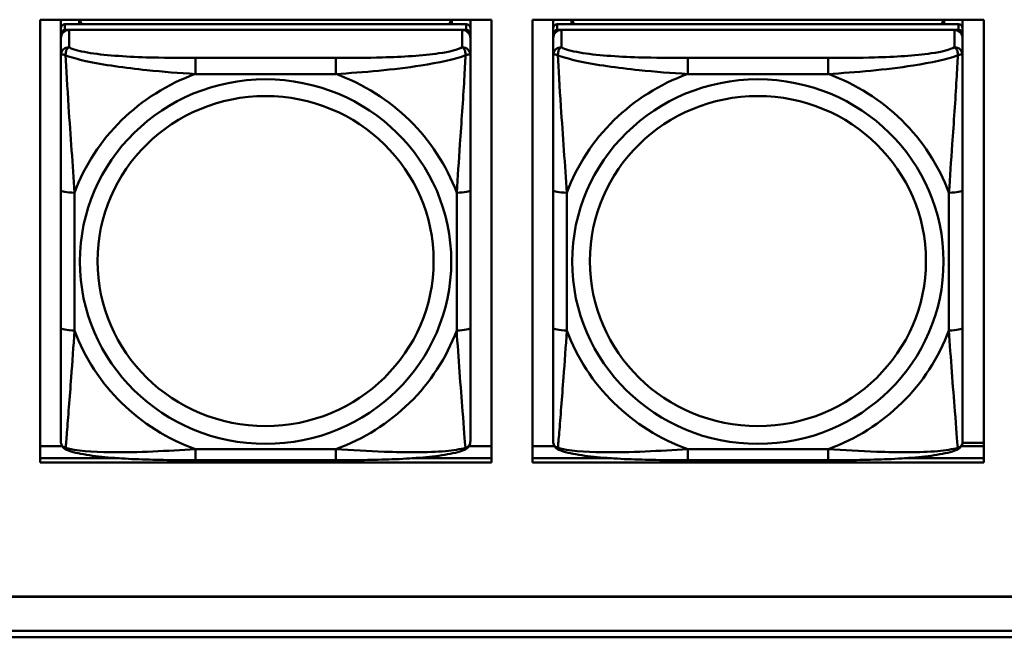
# Model space of a CAD drawing. Header units: inches. Extents: x 2.9 to 75, y -2.3 to 43.7.
# Tile 76 of 155: x 50.2 to 51.7, y 10.9 to 11.8. Entities that reach past the tile are written whole.
import ezdxf

# ---------------------------------------------------------------- set-up
doc = ezdxf.new("R2010")
doc.units = ezdxf.units.IN
doc.header["$MEASUREMENT"] = 0
doc.layers.add('Visible Edges(ROSSANSI)', color=7, linetype='Continuous', lineweight=50)
doc.layers.add('Visible Tangent Edges(ROSSANSI)', color=7, linetype='Continuous', lineweight=50)

msp = doc.modelspace()

# ---------------------------------------------------------------- linework, layer by layer
at = {"layer": 'Visible Edges(ROSSANSI)'}
for p, q in [((50.2624, 11.1789), (50.2624, 11.8176)), ((50.2624, 11.8176), (50.913, 11.8176)), ((50.292, 11.8052), (50.292, 11.8176)), ((50.3186, 11.811), (50.3186, 11.8176)), ((50.3224, 11.811), (50.3191, 11.8176)), ((50.8556, 11.8176), (50.8523, 11.811)), ((50.856, 11.8176), (50.856, 11.811)), ((50.8826, 11.8176), (50.8826, 11.8052)), ((50.913, 11.8176), (50.913, 11.1789)), ((50.9724, 11.1789), (50.9724, 11.8176)), ((50.9724, 11.8176), (51.623, 11.8176)), ((51.002, 11.8052), (51.002, 11.8176)), ((51.0286, 11.811), (51.0286, 11.8176)), ((51.0324, 11.811), (51.0291, 11.8176)), ((51.5656, 11.8176), (51.5623, 11.811)), ((51.566, 11.8176), (51.566, 11.811)), ((51.5926, 11.8176), (51.5926, 11.8052)), ((51.623, 11.8176), (51.623, 11.1789)), ((50.292, 11.8052), (50.292, 11.797)), ((50.8767, 11.811), (50.298, 11.811)), ((50.298, 11.8028), (50.8767, 11.8028)), ((50.8708, 11.8028), (50.3039, 11.8028)), ((50.8826, 11.797), (50.8826, 11.8052)), ((51.002, 11.8052), (51.002, 11.797)), ((51.5867, 11.811), (51.008, 11.811)), ((51.008, 11.8028), (51.5867, 11.8028)), ((51.5808, 11.8028), (51.0139, 11.8028)), ((51.5926, 11.797), (51.5926, 11.8052)), ((50.292, 11.7912), (50.292, 11.797)), ((50.292, 11.7912), (50.292, 11.7663)), ((50.8826, 11.797), (50.8826, 11.7912)), ((50.8826, 11.7663), (50.8826, 11.7912)), ((51.002, 11.7912), (51.002, 11.797)), ((51.002, 11.7912), (51.002, 11.7663)), ((51.5926, 11.797), (51.5926, 11.7912)), ((51.5926, 11.7663), (51.5926, 11.7912)), ((50.292, 11.5718), (50.292, 11.3732)), ((50.8826, 11.3732), (50.8826, 11.5718)), ((51.002, 11.5718), (51.002, 11.3732)), ((51.5926, 11.3732), (51.5926, 11.5718)), ((51.5924, 11.2074), (51.623, 11.2074)), ((50.2624, 11.2027), (50.2939, 11.2027)), ((50.8807, 11.2027), (50.913, 11.2027)), ((50.9724, 11.2027), (51.0039, 11.2027)), ((51.5907, 11.2027), (51.623, 11.2027)), ((50.2624, 11.185), (50.376, 11.185)), ((50.376, 11.185), (50.2624, 11.185)), ((50.913, 11.1789), (50.2624, 11.1789)), ((50.6885, 11.1822), (50.4862, 11.1822)), ((50.7987, 11.185), (50.913, 11.185)), ((50.913, 11.185), (50.7987, 11.185)), ((50.9724, 11.185), (51.086, 11.185)), ((51.086, 11.185), (50.9724, 11.185)), ((51.623, 11.1789), (50.9724, 11.1789)), ((51.3985, 11.1822), (51.1962, 11.1822)), ((51.5087, 11.185), (51.623, 11.185)), ((51.623, 11.185), (51.5087, 11.185)), ((35.8151, 10.9856), (53.1903, 10.9856)), ((53.1903, 10.9852), (35.8151, 10.9852)), ((35.8652, 10.9361), (53.2403, 10.9361)), ((53.2403, 10.9268), (35.8642, 10.9268))]:
    msp.add_line(p, q, dxfattribs=at)
for centre, major_axis, start_param, end_param in [((50.298, 11.8052), (-0.00591, 0), 4.712389, 6.283185), ((50.298, 11.797), (-0.00591, 0), 4.712389, 6.283185), ((50.3039, 11.7912), (-0.0118, 0), 4.712389, 6.283185), ((50.8708, 11.7912), (0.0118, 0), 0, 1.570796), ((50.8767, 11.8052), (0.00591, 0), 0, 1.570796), ((50.8767, 11.797), (0.00591, 0), 0, 1.570796), ((51.008, 11.8052), (-0.00591, 0), 4.712389, 6.283185), ((51.008, 11.797), (-0.00591, 0), 4.712389, 6.283185), ((51.0139, 11.7912), (-0.0118, 0), 4.712389, 6.283185), ((51.5808, 11.7912), (0.0118, 0), 0, 1.570796), ((51.5867, 11.8052), (0.00591, 0), 0, 1.570796), ((51.5867, 11.797), (0.00591, 0), 0, 1.570796)]:
    msp.add_ellipse(centre, major_axis=major_axis, ratio=0.981793, start_param=start_param, end_param=end_param, dxfattribs=at)
for points, knots in [([(50.292, 11.7663), (50.292, 11.7572), (50.292, 11.7419), (50.292, 11.7247), (50.292, 11.6983), (50.292, 11.668), (50.292, 11.6386), (50.292, 11.6162), (50.292, 11.5938), (50.292, 11.5718)], [-0.7968224, -0.7968224, -0.7968224, -0.7968224, -0.6514613, -0.6514613, -0.6514613, -0.427691, -0.427691, -0.427691, -0.2569517, -0.2569517, -0.2569517, -0.2569517]), ([(50.8826, 11.5718), (50.8826, 11.595), (50.8826, 11.6188), (50.8826, 11.6424), (50.8826, 11.6735), (50.8826, 11.7058), (50.8826, 11.7326), (50.8826, 11.7465), (50.8826, 11.7585), (50.8826, 11.7663)], [0.2569537, 0.2569537, 0.2569537, 0.2569537, 0.4371919, 0.4371919, 0.4371919, 0.6739428, 0.6739428, 0.6739428, 0.7963818, 0.7963818, 0.7963818, 0.7963818]), ([(51.002, 11.7663), (51.002, 11.7572), (51.002, 11.7419), (51.002, 11.7247), (51.002, 11.6983), (51.002, 11.668), (51.002, 11.6386), (51.002, 11.6162), (51.002, 11.5938), (51.002, 11.5718)], [-0.7968224, -0.7968224, -0.7968224, -0.7968224, -0.6514613, -0.6514613, -0.6514613, -0.427691, -0.427691, -0.427691, -0.2569517, -0.2569517, -0.2569517, -0.2569517]), ([(51.5926, 11.5718), (51.5926, 11.595), (51.5926, 11.6188), (51.5926, 11.6424), (51.5926, 11.6735), (51.5926, 11.7058), (51.5926, 11.7326), (51.5926, 11.7465), (51.5926, 11.7585), (51.5926, 11.7663)], [0.2569537, 0.2569537, 0.2569537, 0.2569537, 0.4371919, 0.4371919, 0.4371919, 0.6739428, 0.6739428, 0.6739428, 0.7963818, 0.7963818, 0.7963818, 0.7963818]), ([(50.292, 11.3732), (50.292, 11.35), (50.292, 11.3266), (50.292, 11.3044), (50.292, 11.2752), (50.292, 11.2469), (50.292, 11.2281), (50.292, 11.2183), (50.292, 11.2115), (50.292, 11.2097)], [0.2569537, 0.2569537, 0.2569537, 0.2569537, 0.4371919, 0.4371919, 0.4371919, 0.6739428, 0.6739428, 0.6739428, 0.7963818, 0.7963818, 0.7963818, 0.7963818]), ([(50.8826, 11.2097), (50.8826, 11.2118), (50.8826, 11.2211), (50.8826, 11.2338), (50.8826, 11.2534), (50.8826, 11.2803), (50.8826, 11.308), (50.8826, 11.3291), (50.8826, 11.3512), (50.8826, 11.3732)], [-0.7968224, -0.7968224, -0.7968224, -0.7968224, -0.6514613, -0.6514613, -0.6514613, -0.427691, -0.427691, -0.427691, -0.2569517, -0.2569517, -0.2569517, -0.2569517]), ([(51.002, 11.3732), (51.002, 11.35), (51.002, 11.3266), (51.002, 11.3044), (51.002, 11.2752), (51.002, 11.2469), (51.002, 11.2281), (51.002, 11.2183), (51.002, 11.2115), (51.002, 11.2097)], [0.2569537, 0.2569537, 0.2569537, 0.2569537, 0.4371919, 0.4371919, 0.4371919, 0.6739428, 0.6739428, 0.6739428, 0.7963818, 0.7963818, 0.7963818, 0.7963818]), ([(51.5926, 11.2097), (51.5926, 11.2118), (51.5926, 11.2211), (51.5926, 11.2338), (51.5926, 11.2534), (51.5926, 11.2803), (51.5926, 11.308), (51.5926, 11.3291), (51.5926, 11.3512), (51.5926, 11.3732)], [-0.7968224, -0.7968224, -0.7968224, -0.7968224, -0.6514613, -0.6514613, -0.6514613, -0.427691, -0.427691, -0.427691, -0.2569517, -0.2569517, -0.2569517, -0.2569517]), ([(50.3001, 11.1973), (50.299, 11.1978), (50.2979, 11.1984), (50.296, 11.2), (50.2951, 11.2009), (50.2937, 11.2029), (50.2932, 11.2039), (50.2925, 11.2058), (50.2923, 11.2066), (50.2921, 11.2083), (50.292, 11.209), (50.292, 11.2097)], [0.02510739, 0.02510739, 0.02510739, 0.02510739, 0.03073999, 0.03073999, 0.03637259, 0.03637259, 0.0420052, 0.0420052, 0.0476378, 0.0476378, 0.0532704, 0.0532704, 0.0532704, 0.0532704]), ([(50.8746, 11.1973), (50.8756, 11.1978), (50.8767, 11.1984), (50.8787, 11.2), (50.8795, 11.2009), (50.8809, 11.2029), (50.8814, 11.2039), (50.8821, 11.2058), (50.8823, 11.2066), (50.8826, 11.2083), (50.8826, 11.209), (50.8826, 11.2097)], [0.02510739, 0.02510739, 0.02510739, 0.02510739, 0.03073999, 0.03073999, 0.03637259, 0.03637259, 0.0420052, 0.0420052, 0.0476378, 0.0476378, 0.0532704, 0.0532704, 0.0532704, 0.0532704]), ([(51.0101, 11.1973), (51.009, 11.1978), (51.0079, 11.1984), (51.006, 11.2), (51.0051, 11.2009), (51.0037, 11.2029), (51.0032, 11.2039), (51.0025, 11.2058), (51.0023, 11.2066), (51.0021, 11.2083), (51.002, 11.209), (51.002, 11.2097)], [0.02510739, 0.02510739, 0.02510739, 0.02510739, 0.03073999, 0.03073999, 0.03637259, 0.03637259, 0.0420052, 0.0420052, 0.0476378, 0.0476378, 0.0532704, 0.0532704, 0.0532704, 0.0532704]), ([(51.5846, 11.1973), (51.5856, 11.1978), (51.5867, 11.1984), (51.5887, 11.2), (51.5895, 11.2009), (51.5909, 11.2029), (51.5914, 11.2039), (51.5921, 11.2058), (51.5923, 11.2066), (51.5926, 11.2083), (51.5926, 11.209), (51.5926, 11.2097)], [0.02510739, 0.02510739, 0.02510739, 0.02510739, 0.03073999, 0.03073999, 0.03637259, 0.03637259, 0.0420052, 0.0420052, 0.0476378, 0.0476378, 0.0532704, 0.0532704, 0.0532704, 0.0532704]), ([(50.4862, 11.1822), (50.4726, 11.1822), (50.459, 11.1823), (50.4317, 11.1827), (50.4181, 11.183), (50.3912, 11.184), (50.3779, 11.1848), (50.3523, 11.1869), (50.3401, 11.1882), (50.318, 11.1919), (50.3085, 11.1939), (50.3001, 11.1973)], [0.2569517, 0.2569517, 0.2569517, 0.2569517, 0.3597049, 0.3597049, 0.4624581, 0.4624581, 0.5652112, 0.5652112, 0.6679644, 0.6679644, 0.7707176, 0.7707176, 0.7707176, 0.7707176]), ([(50.8746, 11.1973), (50.8661, 11.1939), (50.8566, 11.1919), (50.8346, 11.1882), (50.8224, 11.1869), (50.7967, 11.1848), (50.7834, 11.184), (50.7566, 11.183), (50.743, 11.1827), (50.7157, 11.1823), (50.702, 11.1822), (50.6885, 11.1822)], [-0.7703505, -0.7703505, -0.7703505, -0.7703505, -0.6676711, -0.6676711, -0.5649918, -0.5649918, -0.4623124, -0.4623124, -0.3596331, -0.3596331, -0.2569537, -0.2569537, -0.2569537, -0.2569537]), ([(51.1962, 11.1822), (51.1826, 11.1822), (51.169, 11.1823), (51.1417, 11.1827), (51.1281, 11.183), (51.1012, 11.184), (51.0879, 11.1848), (51.0623, 11.1869), (51.0501, 11.1882), (51.028, 11.1919), (51.0185, 11.1939), (51.0101, 11.1973)], [0.2569517, 0.2569517, 0.2569517, 0.2569517, 0.3597049, 0.3597049, 0.4624581, 0.4624581, 0.5652112, 0.5652112, 0.6679644, 0.6679644, 0.7707176, 0.7707176, 0.7707176, 0.7707176]), ([(51.5846, 11.1973), (51.5761, 11.1939), (51.5666, 11.1919), (51.5446, 11.1882), (51.5324, 11.1869), (51.5067, 11.1848), (51.4934, 11.184), (51.4666, 11.183), (51.453, 11.1827), (51.4257, 11.1823), (51.412, 11.1822), (51.3985, 11.1822)], [-0.7703505, -0.7703505, -0.7703505, -0.7703505, -0.6676711, -0.6676711, -0.5649918, -0.5649918, -0.4623124, -0.4623124, -0.3596331, -0.3596331, -0.2569537, -0.2569537, -0.2569537, -0.2569537])]:
    msp.add_open_spline(points, degree=3, knots=knots, dxfattribs=at)
at = {"layer": 'Visible Tangent Edges(ROSSANSI)'}
for p, q in [((50.298, 11.8028), (50.298, 11.811)), ((50.3039, 11.7779), (50.3039, 11.8028)), ((50.8708, 11.8028), (50.8708, 11.7779)), ((50.8767, 11.811), (50.8767, 11.8028)), ((51.008, 11.8028), (51.008, 11.811)), ((51.0139, 11.7779), (51.0139, 11.8028)), ((51.5808, 11.8028), (51.5808, 11.7779)), ((51.5867, 11.811), (51.5867, 11.8028)), ((50.4862, 11.7624), (50.4862, 11.7393)), ((50.6885, 11.7624), (50.4862, 11.7624)), ((50.6885, 11.7624), (50.6885, 11.7393)), ((51.1962, 11.7624), (51.1962, 11.7393)), ((51.3985, 11.7624), (51.1962, 11.7624)), ((51.3985, 11.7624), (51.3985, 11.7393)), ((50.4862, 11.7393), (50.6885, 11.7393)), ((51.1962, 11.7393), (51.3985, 11.7393)), ((50.3117, 11.3694), (50.3117, 11.5681)), ((50.8629, 11.5681), (50.8629, 11.3694)), ((51.0217, 11.3694), (51.0217, 11.5681)), ((51.5729, 11.5681), (51.5729, 11.3694)), ((50.6885, 11.1982), (50.4862, 11.1982)), ((50.4862, 11.1822), (50.4862, 11.1982)), ((50.6885, 11.1822), (50.6885, 11.1982)), ((51.3985, 11.1982), (51.1962, 11.1982)), ((51.1962, 11.1822), (51.1962, 11.1982)), ((51.3985, 11.1822), (51.3985, 11.1982))]:
    msp.add_line(p, q, dxfattribs=at)
for centre, major_axis, ratio, start_param, end_param in [((50.3039, 11.7663), (-0.0118, 0), 0.981793, 4.712389, 6.283185), ((50.8708, 11.7663), (0.0118, 0), 0.981793, 0, 1.570796), ((51.0139, 11.7663), (-0.0118, 0), 0.981793, 4.712389, 6.283185), ((51.5808, 11.7663), (0.0118, 0), 0.981793, 0, 1.570796), ((50.5873, 11.4687), (-0.2936, 0), 0.981793, 5.064156, 5.931419), ((50.5873, 11.4687), (0.2936, 0), 0.981793, 0.351767, 1.21903), ((51.2973, 11.4687), (-0.2936, 0), 0.981793, 5.064156, 5.931419), ((51.2973, 11.4687), (0.2936, 0), 0.981793, 0.351767, 1.21903), ((50.3117, 11.5718), (-0.0197, 0), 0.189952, 0, 1.570796), ((50.8629, 11.5718), (0.0197, 0), 0.189952, 4.712389, 6.283185), ((51.0217, 11.5718), (-0.0197, 0), 0.189952, 0, 1.570796), ((51.5729, 11.5718), (0.0197, 0), 0.189952, 4.712389, 6.283185), ((50.3117, 11.3732), (-0.0197, 0), 0.189952, 0, 1.570796), ((50.5873, 11.4687), (-0.2936, 0), 0.981793, 0.351767, 1.21903), ((50.5873, 11.4687), (0.2936, 0), 0.981793, 5.064156, 5.931419), ((50.8629, 11.3732), (0.0197, 0), 0.189952, 4.712389, 6.283185), ((51.0217, 11.3732), (-0.0197, 0), 0.189952, 0, 1.570796), ((51.2973, 11.4687), (-0.2936, 0), 0.981793, 0.351767, 1.21903), ((51.2973, 11.4687), (0.2936, 0), 0.981793, 5.064156, 5.931419), ((51.5729, 11.3732), (0.0197, 0), 0.189952, 4.712389, 6.283185)]:
    msp.add_ellipse(centre, major_axis=major_axis, ratio=ratio, start_param=start_param, end_param=end_param, dxfattribs=at)
for centre, major_axis in [((50.5873, 11.4687), (-0.2678, 0)), ((51.2973, 11.4687), (-0.2678, 0)), ((50.5873, 11.4695), (-0.2424, 0)), ((51.2973, 11.4695), (-0.2424, 0))]:
    msp.add_ellipse(centre, major_axis=major_axis, ratio=0.981793, dxfattribs=at)
for points, knots in [([(50.2989, 11.7663), (50.2989, 11.7674), (50.2989, 11.7685), (50.2992, 11.7705), (50.2994, 11.7715), (50.2998, 11.7729), (50.3, 11.7734), (50.3003, 11.7741), (50.3004, 11.7744), (50.3008, 11.7749), (50.301, 11.7753), (50.3015, 11.776), (50.3019, 11.7765), (50.3028, 11.7772), (50.3033, 11.7776), (50.3039, 11.7779)], [-0.00023197, -0.00023197, -0.00023197, -0.00023197, 0.00913095, 0.00913095, 0.01983142, 0.01983142, 0.02651922, 0.02651922, 0.02986312, 0.02986312, 0.03521335, 0.03521335, 0.04377373, 0.04377373, 0.0532704, 0.0532704, 0.0532704, 0.0532704]), ([(50.4862, 11.7624), (50.4625, 11.7624), (50.4385, 11.7626), (50.4152, 11.7633), (50.3845, 11.7643), (50.3536, 11.7663), (50.3304, 11.7703), (50.3183, 11.7723), (50.3087, 11.7749), (50.3039, 11.7779)], [0.2569537, 0.2569537, 0.2569537, 0.2569537, 0.4371919, 0.4371919, 0.4371919, 0.6739428, 0.6739428, 0.6739428, 0.7963818, 0.7963818, 0.7963818, 0.7963818]), ([(50.8708, 11.7779), (50.8651, 11.7744), (50.8526, 11.7714), (50.8373, 11.7692), (50.8139, 11.7657), (50.7848, 11.764), (50.7557, 11.7632), (50.7335, 11.7625), (50.7109, 11.7624), (50.6885, 11.7624)], [-0.7968224, -0.7968224, -0.7968224, -0.7968224, -0.6514613, -0.6514613, -0.6514613, -0.427691, -0.427691, -0.427691, -0.2569517, -0.2569517, -0.2569517, -0.2569517]), ([(50.8708, 11.7779), (50.8713, 11.7776), (50.8718, 11.7772), (50.8727, 11.7765), (50.8731, 11.776), (50.8737, 11.7753), (50.8739, 11.7749), (50.8742, 11.7744), (50.8743, 11.7741), (50.8746, 11.7734), (50.8748, 11.7729), (50.8753, 11.7715), (50.8755, 11.7705), (50.8757, 11.7685), (50.8758, 11.7674), (50.8757, 11.7663)], [-0.0532704, -0.0532704, -0.0532704, -0.0532704, -0.04377373, -0.04377373, -0.03521335, -0.03521335, -0.02986312, -0.02986312, -0.02651922, -0.02651922, -0.01983142, -0.01983142, -0.00913095, -0.00913095, 0.00023197, 0.00023197, 0.00023197, 0.00023197]), ([(51.0089, 11.7663), (51.0089, 11.7674), (51.0089, 11.7685), (51.0092, 11.7705), (51.0094, 11.7715), (51.0098, 11.7729), (51.01, 11.7734), (51.0103, 11.7741), (51.0104, 11.7744), (51.0108, 11.7749), (51.011, 11.7753), (51.0115, 11.776), (51.0119, 11.7765), (51.0128, 11.7772), (51.0133, 11.7776), (51.0139, 11.7779)], [-0.00023197, -0.00023197, -0.00023197, -0.00023197, 0.00913095, 0.00913095, 0.01983142, 0.01983142, 0.02651922, 0.02651922, 0.02986312, 0.02986312, 0.03521335, 0.03521335, 0.04377373, 0.04377373, 0.0532704, 0.0532704, 0.0532704, 0.0532704]), ([(51.1962, 11.7624), (51.1725, 11.7624), (51.1485, 11.7626), (51.1252, 11.7633), (51.0945, 11.7643), (51.0636, 11.7663), (51.0404, 11.7703), (51.0283, 11.7723), (51.0187, 11.7749), (51.0139, 11.7779)], [0.2569537, 0.2569537, 0.2569537, 0.2569537, 0.4371919, 0.4371919, 0.4371919, 0.6739428, 0.6739428, 0.6739428, 0.7963818, 0.7963818, 0.7963818, 0.7963818]), ([(51.5808, 11.7779), (51.5751, 11.7744), (51.5626, 11.7714), (51.5473, 11.7692), (51.5239, 11.7657), (51.4948, 11.764), (51.4657, 11.7632), (51.4435, 11.7625), (51.4209, 11.7624), (51.3985, 11.7624)], [-0.7968224, -0.7968224, -0.7968224, -0.7968224, -0.6514613, -0.6514613, -0.6514613, -0.427691, -0.427691, -0.427691, -0.2569517, -0.2569517, -0.2569517, -0.2569517]), ([(51.5808, 11.7779), (51.5813, 11.7776), (51.5818, 11.7772), (51.5827, 11.7765), (51.5831, 11.776), (51.5837, 11.7753), (51.5839, 11.7749), (51.5842, 11.7744), (51.5843, 11.7741), (51.5846, 11.7734), (51.5848, 11.7729), (51.5853, 11.7715), (51.5855, 11.7705), (51.5857, 11.7685), (51.5858, 11.7674), (51.5857, 11.7663)], [-0.0532704, -0.0532704, -0.0532704, -0.0532704, -0.04377373, -0.04377373, -0.03521335, -0.03521335, -0.02986312, -0.02986312, -0.02651922, -0.02651922, -0.01983142, -0.01983142, -0.00913095, -0.00913095, 0.00023197, 0.00023197, 0.00023197, 0.00023197]), ([(50.292, 11.7663), (50.292, 11.7665), (50.2921, 11.7667), (50.2924, 11.7671), (50.2925, 11.7672), (50.2929, 11.7674), (50.2931, 11.7674), (50.2934, 11.7674), (50.2935, 11.7675), (50.294, 11.7675), (50.2943, 11.7675), (50.2952, 11.7674), (50.2959, 11.7672), (50.2973, 11.7669), (50.2981, 11.7666), (50.2989, 11.7663)], [-0.0532704, -0.0532704, -0.0532704, -0.0532704, -0.04377373, -0.04377373, -0.03521335, -0.03521335, -0.02986312, -0.02986312, -0.02651922, -0.02651922, -0.01983142, -0.01983142, -0.00913095, -0.00913095, 0.00023197, 0.00023197, 0.00023197, 0.00023197]), ([(50.2989, 11.7663), (50.3065, 11.7634), (50.3166, 11.7605), (50.3536, 11.7524), (50.3853, 11.7481), (50.4396, 11.7425), (50.4628, 11.7406), (50.4862, 11.7393)], [-0.7478145, -0.7478145, -0.7478145, -0.7478145, -0.6493253, -0.6493253, -0.427691, -0.427691, -0.2569537, -0.2569537, -0.2569537, -0.2569537]), ([(50.3117, 11.5681), (50.3093, 11.6078), (50.306, 11.6499), (50.3014, 11.7199), (50.2998, 11.7474), (50.2989, 11.7663)], [0.2569517, 0.2569517, 0.2569517, 0.2569517, 0.5559983, 0.5559983, 0.7482818, 0.7482818, 0.7482818, 0.7482818]), ([(50.6885, 11.7393), (50.7289, 11.7416), (50.7713, 11.7454), (50.837, 11.7555), (50.8614, 11.7606), (50.8757, 11.7663)], [0.2569517, 0.2569517, 0.2569517, 0.2569517, 0.5559983, 0.5559983, 0.7482818, 0.7482818, 0.7482818, 0.7482818]), ([(50.8757, 11.7663), (50.8753, 11.7564), (50.8746, 11.7443), (50.8721, 11.7022), (50.8698, 11.669), (50.866, 11.614), (50.8643, 11.5909), (50.8629, 11.5681)], [-0.7478145, -0.7478145, -0.7478145, -0.7478145, -0.6493253, -0.6493253, -0.427691, -0.427691, -0.2569537, -0.2569537, -0.2569537, -0.2569537]), ([(50.8757, 11.7663), (50.8766, 11.7666), (50.8773, 11.7669), (50.8788, 11.7672), (50.8794, 11.7674), (50.8804, 11.7675), (50.8807, 11.7675), (50.8811, 11.7675), (50.8812, 11.7674), (50.8815, 11.7674), (50.8817, 11.7674), (50.8821, 11.7672), (50.8823, 11.7671), (50.8825, 11.7667), (50.8826, 11.7665), (50.8826, 11.7663)], [-0.00023197, -0.00023197, -0.00023197, -0.00023197, 0.00913095, 0.00913095, 0.01983142, 0.01983142, 0.02651922, 0.02651922, 0.02986312, 0.02986312, 0.03521335, 0.03521335, 0.04377373, 0.04377373, 0.0532704, 0.0532704, 0.0532704, 0.0532704]), ([(51.002, 11.7663), (51.002, 11.7665), (51.0021, 11.7667), (51.0024, 11.7671), (51.0025, 11.7672), (51.0029, 11.7674), (51.0031, 11.7674), (51.0034, 11.7674), (51.0035, 11.7675), (51.004, 11.7675), (51.0043, 11.7675), (51.0052, 11.7674), (51.0059, 11.7672), (51.0073, 11.7669), (51.0081, 11.7666), (51.0089, 11.7663)], [-0.0532704, -0.0532704, -0.0532704, -0.0532704, -0.04377373, -0.04377373, -0.03521335, -0.03521335, -0.02986312, -0.02986312, -0.02651922, -0.02651922, -0.01983142, -0.01983142, -0.00913095, -0.00913095, 0.00023197, 0.00023197, 0.00023197, 0.00023197]), ([(51.0089, 11.7663), (51.0165, 11.7634), (51.0266, 11.7605), (51.0636, 11.7524), (51.0953, 11.7481), (51.1496, 11.7425), (51.1728, 11.7406), (51.1962, 11.7393)], [-0.7478145, -0.7478145, -0.7478145, -0.7478145, -0.6493253, -0.6493253, -0.427691, -0.427691, -0.2569537, -0.2569537, -0.2569537, -0.2569537]), ([(51.0217, 11.5681), (51.0193, 11.6078), (51.016, 11.6499), (51.0114, 11.7199), (51.0098, 11.7474), (51.0089, 11.7663)], [0.2569517, 0.2569517, 0.2569517, 0.2569517, 0.5559983, 0.5559983, 0.7482818, 0.7482818, 0.7482818, 0.7482818]), ([(51.3985, 11.7393), (51.4389, 11.7416), (51.4813, 11.7454), (51.547, 11.7555), (51.5714, 11.7606), (51.5857, 11.7663)], [0.2569517, 0.2569517, 0.2569517, 0.2569517, 0.5559983, 0.5559983, 0.7482818, 0.7482818, 0.7482818, 0.7482818]), ([(51.5857, 11.7663), (51.5853, 11.7564), (51.5846, 11.7443), (51.5821, 11.7022), (51.5798, 11.669), (51.576, 11.614), (51.5743, 11.5909), (51.5729, 11.5681)], [-0.7478145, -0.7478145, -0.7478145, -0.7478145, -0.6493253, -0.6493253, -0.427691, -0.427691, -0.2569537, -0.2569537, -0.2569537, -0.2569537]), ([(51.5857, 11.7663), (51.5866, 11.7666), (51.5873, 11.7669), (51.5888, 11.7672), (51.5894, 11.7674), (51.5904, 11.7675), (51.5907, 11.7675), (51.5911, 11.7675), (51.5912, 11.7674), (51.5915, 11.7674), (51.5917, 11.7674), (51.5921, 11.7672), (51.5923, 11.7671), (51.5925, 11.7667), (51.5926, 11.7665), (51.5926, 11.7663)], [-0.00023197, -0.00023197, -0.00023197, -0.00023197, 0.00913095, 0.00913095, 0.01983142, 0.01983142, 0.02651922, 0.02651922, 0.02986312, 0.02986312, 0.03521335, 0.03521335, 0.04377373, 0.04377373, 0.0532704, 0.0532704, 0.0532704, 0.0532704]), ([(50.2989, 11.2), (50.2994, 11.2051), (50.3, 11.2126), (50.3025, 11.2433), (50.3048, 11.2724), (50.3087, 11.3239), (50.3103, 11.3464), (50.3117, 11.3694)], [-0.7478145, -0.7478145, -0.7478145, -0.7478145, -0.6493253, -0.6493253, -0.427691, -0.427691, -0.2569537, -0.2569537, -0.2569537, -0.2569537]), ([(50.8629, 11.3694), (50.8653, 11.3297), (50.8686, 11.2886), (50.8732, 11.2297), (50.8748, 11.2092), (50.8757, 11.2)], [0.2569517, 0.2569517, 0.2569517, 0.2569517, 0.5559983, 0.5559983, 0.7482818, 0.7482818, 0.7482818, 0.7482818]), ([(51.0089, 11.2), (51.0094, 11.2051), (51.01, 11.2126), (51.0125, 11.2433), (51.0148, 11.2724), (51.0187, 11.3239), (51.0203, 11.3464), (51.0217, 11.3694)], [-0.7478145, -0.7478145, -0.7478145, -0.7478145, -0.6493253, -0.6493253, -0.427691, -0.427691, -0.2569537, -0.2569537, -0.2569537, -0.2569537]), ([(51.5729, 11.3694), (51.5753, 11.3297), (51.5786, 11.2886), (51.5832, 11.2297), (51.5848, 11.2092), (51.5857, 11.2)], [0.2569517, 0.2569517, 0.2569517, 0.2569517, 0.5559983, 0.5559983, 0.7482818, 0.7482818, 0.7482818, 0.7482818]), ([(50.2989, 11.2), (50.2981, 11.2003), (50.2973, 11.2006), (50.2959, 11.2014), (50.2952, 11.2019), (50.2943, 11.2029), (50.294, 11.2033), (50.2935, 11.2039), (50.2934, 11.2041), (50.2931, 11.2047), (50.2929, 11.2051), (50.2925, 11.2061), (50.2924, 11.2067), (50.2921, 11.2081), (50.292, 11.2089), (50.292, 11.2097)], [-0.00023197, -0.00023197, -0.00023197, -0.00023197, 0.00913095, 0.00913095, 0.01983142, 0.01983142, 0.02651922, 0.02651922, 0.02986312, 0.02986312, 0.03521335, 0.03521335, 0.04377373, 0.04377373, 0.0532704, 0.0532704, 0.0532704, 0.0532704]), ([(50.8826, 11.2097), (50.8826, 11.2089), (50.8825, 11.2081), (50.8823, 11.2067), (50.8821, 11.2061), (50.8817, 11.2051), (50.8815, 11.2047), (50.8812, 11.2041), (50.8811, 11.2039), (50.8807, 11.2033), (50.8804, 11.2029), (50.8794, 11.2019), (50.8788, 11.2014), (50.8773, 11.2006), (50.8766, 11.2003), (50.8757, 11.2)], [-0.0532704, -0.0532704, -0.0532704, -0.0532704, -0.04377373, -0.04377373, -0.03521335, -0.03521335, -0.02986312, -0.02986312, -0.02651922, -0.02651922, -0.01983142, -0.01983142, -0.00913095, -0.00913095, 0.00023197, 0.00023197, 0.00023197, 0.00023197]), ([(51.0089, 11.2), (51.0081, 11.2003), (51.0073, 11.2006), (51.0059, 11.2014), (51.0052, 11.2019), (51.0043, 11.2029), (51.004, 11.2033), (51.0035, 11.2039), (51.0034, 11.2041), (51.0031, 11.2047), (51.0029, 11.2051), (51.0025, 11.2061), (51.0024, 11.2067), (51.0021, 11.2081), (51.002, 11.2089), (51.002, 11.2097)], [-0.00023197, -0.00023197, -0.00023197, -0.00023197, 0.00913095, 0.00913095, 0.01983142, 0.01983142, 0.02651922, 0.02651922, 0.02986312, 0.02986312, 0.03521335, 0.03521335, 0.04377373, 0.04377373, 0.0532704, 0.0532704, 0.0532704, 0.0532704]), ([(51.5926, 11.2097), (51.5926, 11.2089), (51.5925, 11.2081), (51.5923, 11.2067), (51.5921, 11.2061), (51.5917, 11.2051), (51.5915, 11.2047), (51.5912, 11.2041), (51.5911, 11.2039), (51.5907, 11.2033), (51.5904, 11.2029), (51.5894, 11.2019), (51.5888, 11.2014), (51.5873, 11.2006), (51.5866, 11.2003), (51.5857, 11.2)], [-0.0532704, -0.0532704, -0.0532704, -0.0532704, -0.04377373, -0.04377373, -0.03521335, -0.03521335, -0.02986312, -0.02986312, -0.02651922, -0.02651922, -0.01983142, -0.01983142, -0.00913095, -0.00913095, 0.00023197, 0.00023197, 0.00023197, 0.00023197]), ([(50.3001, 11.1973), (50.2999, 11.1974), (50.2998, 11.1975), (50.2994, 11.1979), (50.2992, 11.1982), (50.2989, 11.199), (50.2989, 11.1995), (50.2989, 11.2)], [-0.02510739, -0.02510739, -0.02510739, -0.02510739, -0.01983142, -0.01983142, -0.00913095, -0.00913095, 0.00023197, 0.00023197, 0.00023197, 0.00023197]), ([(50.4862, 11.1982), (50.4457, 11.1958), (50.4033, 11.1931), (50.3377, 11.1941), (50.3133, 11.196), (50.2989, 11.2)], [0.2569517, 0.2569517, 0.2569517, 0.2569517, 0.5559983, 0.5559983, 0.7482818, 0.7482818, 0.7482818, 0.7482818]), ([(50.8757, 11.2), (50.8681, 11.198), (50.8581, 11.1964), (50.821, 11.1931), (50.7893, 11.1933), (50.7351, 11.1954), (50.7118, 11.1967), (50.6885, 11.1982)], [-0.7478145, -0.7478145, -0.7478145, -0.7478145, -0.6493253, -0.6493253, -0.427691, -0.427691, -0.2569537, -0.2569537, -0.2569537, -0.2569537]), ([(50.8757, 11.2), (50.8758, 11.1995), (50.8757, 11.199), (50.8755, 11.1982), (50.8753, 11.1979), (50.8749, 11.1975), (50.8747, 11.1974), (50.8746, 11.1973)], [-0.00023197, -0.00023197, -0.00023197, -0.00023197, 0.00913095, 0.00913095, 0.01983142, 0.01983142, 0.02510739, 0.02510739, 0.02510739, 0.02510739]), ([(51.0101, 11.1973), (51.0099, 11.1974), (51.0098, 11.1975), (51.0094, 11.1979), (51.0092, 11.1982), (51.0089, 11.199), (51.0089, 11.1995), (51.0089, 11.2)], [-0.02510739, -0.02510739, -0.02510739, -0.02510739, -0.01983142, -0.01983142, -0.00913095, -0.00913095, 0.00023197, 0.00023197, 0.00023197, 0.00023197]), ([(51.1962, 11.1982), (51.1557, 11.1958), (51.1133, 11.1931), (51.0477, 11.1941), (51.0233, 11.196), (51.0089, 11.2)], [0.2569517, 0.2569517, 0.2569517, 0.2569517, 0.5559983, 0.5559983, 0.7482818, 0.7482818, 0.7482818, 0.7482818]), ([(51.5857, 11.2), (51.5781, 11.198), (51.5681, 11.1964), (51.531, 11.1931), (51.4993, 11.1933), (51.4451, 11.1954), (51.4218, 11.1967), (51.3985, 11.1982)], [-0.7478145, -0.7478145, -0.7478145, -0.7478145, -0.6493253, -0.6493253, -0.427691, -0.427691, -0.2569537, -0.2569537, -0.2569537, -0.2569537]), ([(51.5857, 11.2), (51.5858, 11.1995), (51.5857, 11.199), (51.5855, 11.1982), (51.5853, 11.1979), (51.5849, 11.1975), (51.5847, 11.1974), (51.5846, 11.1973)], [-0.00023197, -0.00023197, -0.00023197, -0.00023197, 0.00913095, 0.00913095, 0.01983142, 0.01983142, 0.02510739, 0.02510739, 0.02510739, 0.02510739])]:
    msp.add_open_spline(points, degree=3, knots=knots, dxfattribs=at)

doc.saveas('drawing.dxf')
